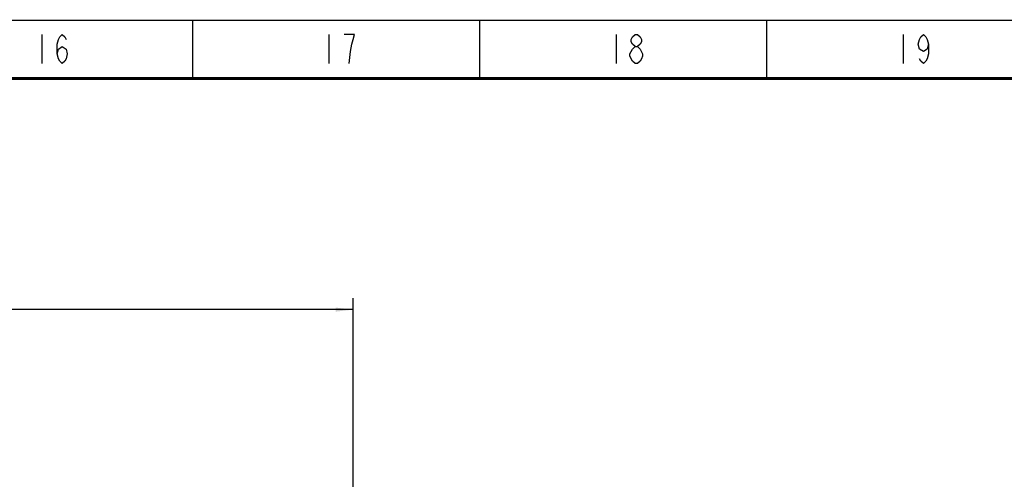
# Model space of a CAD drawing. Header units: millimetres. Extents: x 0 to 1189, y 0 to 841.
# Tile 87 of 88: x 762 to 932, y 762 to 841. Entities that reach past the tile are written whole.
import ezdxf

# ---------------------------------------------------------------- set-up
doc = ezdxf.new("R2010")
doc.units = ezdxf.units.MM
doc.header["$LTSCALE"] = 65.395
doc.layers.get('0').update_dxf_attribs({"linetype": 'CONTINUOUS'})
doc.styles.get("Standard").update_dxf_attribs({"font": 'txt', "width": 0.7})
doc.dimstyles.new('DIMSTYLE_3', dxfattribs={"dimtxt": 3.5, "dimasz": 3, "dimexe": 0.18, "dimexo": 0.0625, "dimgap": 0.09, "dimtad": 1, "dimdec": 0, "dimlfac": 5, "dimdsep": 46, "dimtxsty": 'Standard', "dimblk": '_FILLED', "dimblk1": '_FILLED', "dimblk2": '_FILLED', "dimcen": 0.09, "dimclrt": 5, "dimadec": 0, "dimazin": 0, "dimtfac": 1, "dimtdec": 0, "dimtofl": 0, "dimtmove": 0, "dimatfit": 3, "dimldrblk": '_FILLED', "dimfxl": 1, "dimtolj": 1, "dimarcsym": 0})

# ---------------------------------------------------------------- blocks, each defined once
blk = doc.blocks.new('_FILLED')
at = {"color": 0, "linetype": 'ByBlock'}
blk.add_solid([(0, 0), (-1, 0.117), (-1, -0.117)], dxfattribs=at)
blk = doc.blocks.new('*D14')
at = {"color": 2, "linetype": 'Continuous'}
for p, q in [((582.52, 673.27), (582.52, 793.13)), ((819.68, 703.64), (819.68, 793.13)), ((582.52, 791.13), (701.1, 791.13)), ((819.68, 791.13), (701.1, 791.13))]:
    blk.add_line(p, q, dxfattribs=at)
at = {"color": 2, "linetype": 'Continuous', "xscale": 3, "yscale": 3, "zscale": 3, "rotation": 180}
blk.add_blockref('_FILLED', (582.52, 791.13), dxfattribs=at)
at = {"color": 2, "linetype": 'Continuous', "xscale": 3, "yscale": 3, "zscale": 3}
blk.add_blockref('_FILLED', (819.68, 791.13), dxfattribs=at)

msp = doc.modelspace()

# ---------------------------------------------------------------- linework, layer by layer
at = {"color": 5, "linetype": 'Continuous'}
for p, q in [((766.0114, 838.5609), (766.0114, 833.5609)), ((815.5114, 838.5609), (815.5114, 833.5609)), ((865.0114, 838.5609), (865.0114, 833.5609)), ((914.5114, 838.5609), (914.5114, 833.5609))]:
    msp.add_line(p, q, dxfattribs=at)
at = {"color": 2, "linetype": 'Continuous', "const_width": 0.25}
for points in [[(0, 841), (1189, 841)], [(792, 831), (792, 841)], [(841.5, 831), (841.5, 841)], [(891, 831), (891, 841)]]:
    msp.add_lwpolyline(points, dxfattribs=at)
at = {"color": 5, "linetype": 'Continuous'}
for points in [[(768.6364, 835.2275), (768.8551, 836.0609), (769.5114, 836.4776), (770.1676, 836.0609), (770.3864, 835.2275), (770.1676, 834.3942), (769.9488, 833.9775), (769.5114, 833.5609), (769.0739, 833.9775), (768.8551, 834.3942), (768.6364, 835.2275), (768.6364, 836.8942), (768.8551, 837.7275), (769.0739, 838.1442), (769.5114, 838.5609), (769.9488, 838.1442), (770.1676, 837.7275)], [(819.0113, 833.5609), (819.2301, 835.6442), (819.4489, 836.8942), (819.6676, 837.7275), (819.8864, 838.5609), (818.1364, 838.5609)], [(868.2926, 836.4776), (867.8551, 836.8942), (867.6364, 837.3109), (867.6364, 837.7275), (867.8551, 838.1442), (868.2926, 838.5609), (868.7301, 838.5609), (869.1676, 838.1442), (869.3864, 837.7275), (869.3864, 837.3109), (869.1676, 836.8942), (868.7301, 836.4776)], [(918.8864, 836.8942), (918.6676, 836.0609), (918.0113, 835.6442), (917.3551, 836.0609), (917.1364, 836.8942), (917.3551, 837.7275), (917.5739, 838.1442), (918.0113, 838.5609), (918.4489, 838.1442), (918.6676, 837.7275), (918.8864, 836.8942), (918.8864, 835.2275), (918.6676, 834.3942), (918.4489, 833.9775), (918.0113, 833.5609), (917.5739, 833.9775), (917.3551, 834.3942)], [(867.4176, 834.8108), (867.4176, 835.2275), (867.8551, 836.0609)], [(867.8551, 836.0609), (868.2926, 836.4776), (868.7301, 836.4776), (869.1676, 836.0609)], [(869.1676, 836.0609), (869.6051, 835.2275), (869.6051, 834.8108), (869.3864, 834.3942), (869.1676, 833.9775), (868.7301, 833.5609), (868.2926, 833.5609)], [(868.2926, 833.5609), (867.8551, 833.9775), (867.4176, 834.8108)]]:
    msp.add_lwpolyline(points, dxfattribs=at)
at = {"color": 7, "linetype": 'Continuous', "const_width": 0.5}
msp.add_lwpolyline([(25, 831), (1179, 831)], dxfattribs=at)

# ---------------------------------------------------------------- dimensions: what is measured, and where the dimension line sits
at = {"color": 2, "linetype": 'Continuous'}
dim = msp.add_linear_dim(base=(819.6817, 791.134), p1=(582.5223, 673.2713), p2=(819.6817, 703.6412), dimstyle='DIMSTYLE_3', dxfattribs=at)
dim.commit()
dim.dimension.update_dxf_attribs({"geometry": '*D14', "text_midpoint": (696.202, 792.009), "dimtype": 160})

doc.saveas('drawing.dxf')
